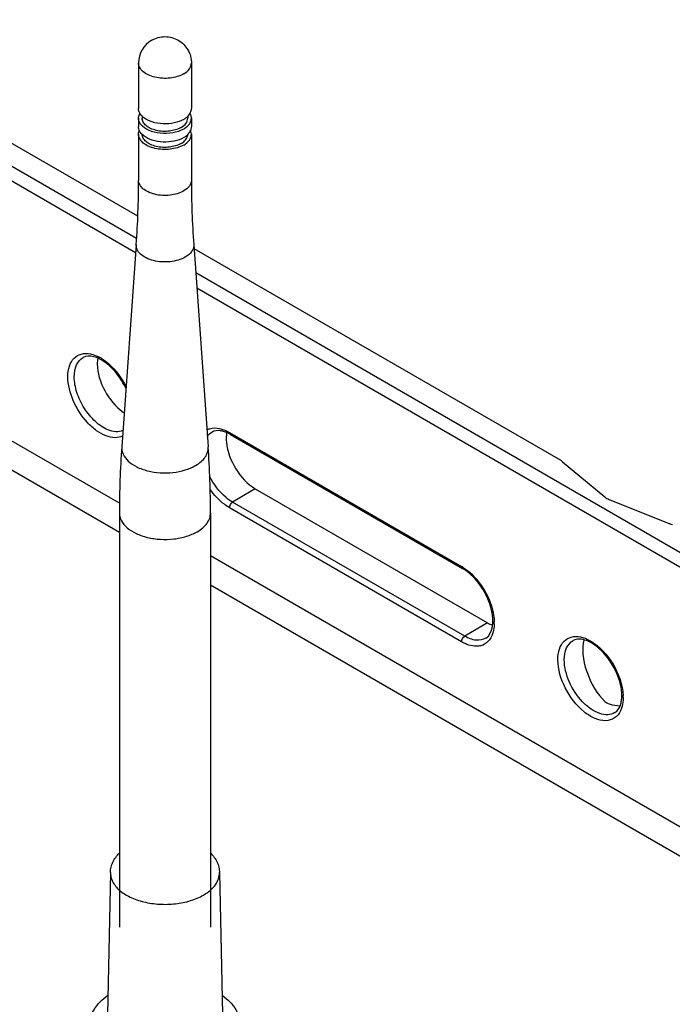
# Model space of a CAD drawing. Header units: inches. Extents: x 0 to 34, y 0 to 22.
# Tile 86 of 124: x 23.7 to 25.1, y 5.9 to 8. Entities that reach past the tile are written whole.
import ezdxf

# ---------------------------------------------------------------- set-up
doc = ezdxf.new("R2010")
doc.units = ezdxf.units.IN
doc.header["$LTSCALE"] = 1.87
doc.header["$MEASUREMENT"] = 0
doc.layers.get('0').update_dxf_attribs({"linetype": 'CONTINUOUS'})
doc.layers.add('02___PRT_ALL_AXES', color=7, linetype='CONTINUOUS')

msp = doc.modelspace()

# ---------------------------------------------------------------- linework, layer by layer
at = {"color": 7, "linetype": 'CONTINUOUS'}
for p, q in [((23.9803, 7.6206), (23.2457, 8.0448)), ((23.9778, 7.5722), (23.2036, 8.0192)), ((23.9758, 7.5416), (23.19, 7.9953)), ((24.8926, 7.0939), (24.1018, 7.5505)), ((26.7391, 5.9778), (24.1055, 7.4984)), ((26.7256, 5.9539), (24.1079, 7.4653)), ((23.9409, 7.0012), (23.5034, 7.2538)), ((23.9407, 6.9379), (23.4691, 7.2101)), ((24.1783, 7.1542), (24.6794, 6.8648)), ((24.1803, 7.1497), (24.6814, 6.8603)), ((24.897, 7.0908), (24.9886, 7.0147)), ((24.234, 7.0326), (24.1851, 7.0035)), ((24.234, 7.0326), (24.7351, 6.7433)), ((24.6794, 6.7021), (24.1783, 6.9915)), ((24.6862, 6.7141), (24.1851, 7.0035)), ((24.9983, 7.0091), (25.1291, 6.9569)), ((26.314, 5.631), (24.1375, 6.8877)), ((26.261, 5.5981), (24.1375, 6.8242)), ((24.7351, 6.7433), (24.6862, 6.7141)), ((25.0249, 6.5592), (25.0226, 6.5535)), ((23.9214, 6.2044), (23.9149, 5.8987)), ((24.1568, 6.2044), (24.1633, 5.8987))]:
    msp.add_line(p, q, dxfattribs=at)
for centre, radius, start, end in [((22.0338, 7.6984), 1.9483, 355.9047, 0.0002), ((26.0444, 7.6984), 1.9483, 179.9998, 184.0953), ((23.8531, 7.2338), 0.0936, 58.6686, 61.1215), ((24.0034, 7.2754), 0.095, 234.7938, 236.5145), ((24.2377, 7.1422), 0.0663, 170.3874, 174.2288), ((24.1404, 7.0806), 0.0798, 59.9793, 62.804), ((25.9409, 6.98), 2.0002, 175.9046, 180.0002), ((22.1373, 6.98), 2.0002, 359.9998, 4.0954), ((24.6311, 6.7812), 0.0966, 57.562, 59.9811), ((24.6562, 6.7428), 0.0936, 358.8828, 1.3361), ((24.9456, 6.5861), 0.0797, 357.1935, 0.0191), ((24.9317, 6.582), 0.0966, 0.0173, 2.4371)]:
    msp.add_arc(centre, radius, start, end, dxfattribs=at)
for centre, major_axis, ratio, start_param, end_param in [((24.8648, 7.077), (0.0394, 0.0009), 0.592297, 0.59707, 0.771603), ((25.0209, 7.0286), (0.0394, 0.0009), 0.592297, -2.544522, -2.195457), ((25.1065, 6.9374), (0.0394, 0.0009), 0.592297, 0.771603, 0.946136), ((24.9927, 6.6427), (-0.0344, 0.0828), 0.469272, 0.531389, 2.337673), ((24.9924, 6.6429), (0.0585, -0.0684), 0.666509, -0.828903, -0.506246)]:
    msp.add_ellipse(centre, major_axis=major_axis, ratio=ratio, start_param=start_param, end_param=end_param, dxfattribs=at)
for points, knots in [([(24.0795, 7.6751), (24.0706, 7.67), (24.0495, 7.6643), (24.0228, 7.6656), (24.0032, 7.6722), (23.9918, 7.6791), (23.984, 7.688), (23.982, 7.6951), (23.982, 7.6984)], [0, 0, 0, 0, 0.269859, 0.561308, 0.69545, 0.813131, 0.912849, 1, 1, 1, 1]), ([(24.0962, 7.6984), (24.0962, 7.6939), (24.0923, 7.684), (24.0842, 7.6778), (24.0795, 7.6751)], [0, 0, 0, 0, 0.449222, 1, 1, 1, 1]), ([(24.083, 7.5324), (24.0732, 7.5268), (24.0557, 7.5221), (24.0322, 7.5216), (24.0145, 7.5243), (23.9989, 7.5298), (23.9865, 7.5377), (23.9784, 7.5477), (23.9768, 7.5556), (23.977, 7.5592)], [0, 0, 0, 0, 0.271436, 0.419839, 0.564906, 0.698523, 0.814975, 0.913279, 1, 1, 1, 1]), ([(24.1012, 7.5592), (24.1013, 7.5568), (24.1008, 7.5516), (24.0971, 7.5442), (24.0911, 7.5376), (24.0859, 7.5341), (24.083, 7.5324)], [0, 0, 0, 0, 0.218105, 0.450125, 0.709025, 1, 1, 1, 1]), ([(23.8295, 7.2742), (23.8295, 7.282), (23.8312, 7.2965), (23.8412, 7.3151), (23.8586, 7.3251), (23.8717, 7.3248), (23.8781, 7.3235)], [0, 0, 0, 0, 0.290074, 0.533575, 0.756654, 1, 1, 1, 1]), ([(23.8433, 7.2742), (23.8433, 7.2829), (23.8454, 7.299), (23.8562, 7.3122), (23.8624, 7.3156)], [0, 0, 0, 0, 0.551189, 1, 1, 1, 1]), ([(23.9551, 7.248), (23.9496, 7.26), (23.9394, 7.2768), (23.9221, 7.2956), (23.9015, 7.3129), (23.876, 7.323), (23.8624, 7.3156)], [0, 0, 0, 0, 0.322935, 0.477326, 0.61999, 1, 1, 1, 1]), ([(23.8781, 7.3235), (23.8797, 7.3232), (23.8868, 7.3214), (23.8935, 7.3185), (23.8983, 7.3158)], [0, 0, 0, 0, 0.235008, 1, 1, 1, 1]), ([(23.9018, 7.3138), (23.9072, 7.3105), (23.9293, 7.2939), (23.946, 7.2708), (23.9553, 7.2518)], [0, 0, 0, 0, 0.230183, 1, 1, 1, 1]), ([(23.893, 7.3019), (23.893, 7.282), (23.9059, 7.2421), (23.932, 7.2096), (23.9487, 7.1978)], [0, 0, 0, 0, 0.493204, 1, 1, 1, 1]), ([(23.9481, 7.1464), (23.943, 7.1438), (23.9304, 7.1413), (23.9105, 7.1459), (23.8902, 7.1575), (23.8638, 7.1815), (23.839, 7.2203), (23.8295, 7.2567), (23.8295, 7.2742)], [0, 0, 0, 0, 0.087546, 0.18829, 0.306783, 0.441172, 0.731621, 1, 1, 1, 1]), ([(23.9485, 7.1582), (23.9438, 7.1561), (23.9323, 7.1545), (23.9109, 7.1602), (23.8866, 7.1774), (23.8638, 7.2054), (23.8479, 7.2386), (23.8433, 7.2627), (23.8433, 7.2742)], [0, 0, 0, 0, 0.08808, 0.189941, 0.374375, 0.586931, 0.803919, 1, 1, 1, 1]), ([(24.1293, 7.1595), (24.1312, 7.1606), (24.1399, 7.1642), (24.1498, 7.1641), (24.1568, 7.1627)], [0, 0, 0, 0, 0.236665, 1, 1, 1, 1]), ([(24.1568, 7.1627), (24.1586, 7.1623), (24.1661, 7.1604), (24.1732, 7.1571), (24.1783, 7.1542)], [0, 0, 0, 0, 0.234607, 1, 1, 1, 1]), ([(24.1656, 7.1561), (24.1633, 7.1568), (24.1551, 7.1586), (24.146, 7.1577), (24.1408, 7.1548)], [0, 0, 0, 0, 0.296136, 1, 1, 1, 1]), ([(24.1769, 7.1515), (24.1759, 7.152), (24.1723, 7.1538), (24.1685, 7.1553), (24.1656, 7.1561)], [0, 0, 0, 0, 0.263829, 1, 1, 1, 1]), ([(24.1717, 7.1489), (24.1716, 7.1476), (24.1712, 7.1423), (24.1714, 7.137), (24.1717, 7.1329)], [0, 0, 0, 0, 0.239726, 1, 1, 1, 1]), ([(24.1783, 7.1542), (24.1783, 7.1537), (24.1784, 7.152), (24.1793, 7.1503), (24.1803, 7.1497)], [0, 0, 0, 0, 0.29397, 1, 1, 1, 1]), ([(23.9458, 7.1229), (23.9454, 7.1175), (23.9479, 7.1055), (23.96, 7.0905), (23.9786, 7.0785), (24.0021, 7.0703), (24.0287, 7.0663), (24.0561, 7.0668), (24.0821, 7.0719), (24.0981, 7.0784), (24.1051, 7.0825)], [0, 0, 0, 0, 0.086599, 0.184763, 0.30105, 0.434479, 0.579342, 0.727535, 0.870312, 1, 1, 1, 1]), ([(24.1051, 7.0825), (24.1095, 7.085), (24.1172, 7.0904), (24.1263, 7.1003), (24.1318, 7.1113), (24.1327, 7.1192), (24.1324, 7.1229)], [0, 0, 0, 0, 0.291035, 0.549851, 0.781904, 1, 1, 1, 1]), ([(24.1717, 7.1329), (24.1736, 7.1126), (24.1887, 7.0737), (24.2168, 7.0426), (24.234, 7.0326)], [0, 0, 0, 0, 0.506784, 1, 1, 1, 1]), ([(24.1851, 7.0035), (24.1801, 7.0063), (24.1596, 7.0212), (24.1441, 7.0423), (24.1355, 7.0597)], [0, 0, 0, 0, 0.228719, 1, 1, 1, 1]), ([(24.1783, 6.9915), (24.1745, 6.9937), (24.1585, 7.0045), (24.1453, 7.019), (24.1368, 7.031)], [0, 0, 0, 0, 0.230455, 1, 1, 1, 1]), ([(23.9407, 6.98), (23.9407, 6.9743), (23.9441, 6.962), (23.9575, 6.9468), (23.9773, 6.9348), (24.0019, 6.9265), (24.0296, 6.9226), (24.058, 6.9234), (24.0849, 6.9288), (24.1014, 6.9356), (24.1087, 6.9398)], [0, 0, 0, 0, 0.086938, 0.186412, 0.303806, 0.43762, 0.582121, 0.729436, 0.871172, 1, 1, 1, 1]), ([(24.1087, 6.9398), (24.113, 6.9423), (24.1209, 6.9477), (24.1302, 6.9576), (24.1361, 6.9684), (24.1375, 6.9763), (24.1375, 6.98)], [0, 0, 0, 0, 0.289766, 0.549057, 0.782218, 1, 1, 1, 1]), ([(24.6794, 6.8648), (24.6794, 6.8643), (24.6795, 6.8627), (24.6804, 6.8609), (24.6814, 6.8603)], [0, 0, 0, 0, 0.29397, 1, 1, 1, 1]), ([(24.6996, 6.8468), (24.6981, 6.8481), (24.6925, 6.8531), (24.6863, 6.8575), (24.6814, 6.8603)], [0, 0, 0, 0, 0.263652, 1, 1, 1, 1]), ([(24.6829, 6.8627), (24.6844, 6.8617), (24.6908, 6.8575), (24.6966, 6.8526), (24.7009, 6.8486)], [0, 0, 0, 0, 0.239896, 1, 1, 1, 1]), ([(24.7317, 6.71), (24.7485, 6.7202), (24.7489, 6.7573), (24.7387, 6.7895), (24.7254, 6.8176), (24.711, 6.8364), (24.6996, 6.8468)], [0, 0, 0, 0, 0.390143, 0.538596, 0.694893, 1, 1, 1, 1]), ([(24.7009, 6.8486), (24.7154, 6.8348), (24.7381, 6.8023), (24.7494, 6.7639), (24.7498, 6.745)], [0, 0, 0, 0, 0.514523, 1, 1, 1, 1]), ([(24.7498, 6.741), (24.7498, 6.7391), (24.7494, 6.7318), (24.7481, 6.7246), (24.7464, 6.7196)], [0, 0, 0, 0, 0.265812, 1, 1, 1, 1]), ([(24.7464, 6.7196), (24.7443, 6.7134), (24.738, 6.7018), (24.7265, 6.6952), (24.7206, 6.6937)], [0, 0, 0, 0, 0.521638, 1, 1, 1, 1]), ([(24.7206, 6.6937), (24.7176, 6.6929), (24.7033, 6.6913), (24.689, 6.6966), (24.6794, 6.7021)], [0, 0, 0, 0, 0.221595, 1, 1, 1, 1]), ([(24.7317, 6.71), (24.7256, 6.7063), (24.7088, 6.7035), (24.6938, 6.7098), (24.6862, 6.7141)], [0, 0, 0, 0, 0.448803, 1, 1, 1, 1]), ([(24.8873, 6.6634), (24.8873, 6.6712), (24.889, 6.6857), (24.8991, 6.7043), (24.9164, 6.7143), (24.9295, 6.714), (24.9359, 6.7127)], [0, 0, 0, 0, 0.290074, 0.533575, 0.756654, 1, 1, 1, 1]), ([(24.9011, 6.6634), (24.9011, 6.6721), (24.9033, 6.6882), (24.9141, 6.7014), (24.9203, 6.7048)], [0, 0, 0, 0, 0.551189, 1, 1, 1, 1]), ([(25.0254, 6.5861), (25.0254, 6.6024), (25.0163, 6.6363), (24.9933, 6.6725), (24.9686, 6.6948), (24.9476, 6.7072), (24.9287, 6.7094), (24.9203, 6.7048)], [0, 0, 0, 0, 0.277057, 0.580588, 0.719197, 0.837546, 1, 1, 1, 1]), ([(24.9359, 6.7127), (24.9394, 6.712), (24.9439, 6.7107), (24.9482, 6.7089), (24.9494, 6.7084)], [0, 0, 0, 0, 0.739282, 1, 1, 1, 1]), ([(24.9578, 6.7041), (24.978, 6.6924), (25.0104, 6.6557), (25.0272, 6.6098), (25.0282, 6.5862)], [0, 0, 0, 0, 0.496843, 1, 1, 1, 1]), ([(25.0226, 6.5535), (25.0197, 6.5473), (25.011, 6.5359), (24.9893, 6.5299), (24.9656, 6.5359), (24.9325, 6.5573), (24.9003, 6.6001), (24.8873, 6.6425), (24.8873, 6.6634)], [0, 0, 0, 0, 0.092886, 0.183431, 0.289359, 0.417167, 0.715275, 1, 1, 1, 1]), ([(25.0101, 6.5493), (25.0056, 6.5466), (24.9944, 6.5435), (24.9762, 6.5469), (24.9576, 6.5569), (24.9331, 6.5784), (24.91, 6.6138), (24.9011, 6.6472), (24.9011, 6.6634)], [0, 0, 0, 0, 0.087024, 0.186344, 0.3037, 0.437738, 0.729564, 1, 1, 1, 1]), ([(25.0101, 6.5493), (25.0116, 6.5502), (25.0183, 6.5554), (25.022, 6.5637), (25.0236, 6.5701)], [0, 0, 0, 0, 0.216268, 1, 1, 1, 1]), ([(25.0236, 6.5701), (25.0238, 6.5711), (25.0247, 6.575), (25.0251, 6.5791), (25.0253, 6.5822)], [0, 0, 0, 0, 0.236251, 1, 1, 1, 1]), ([(25.0282, 6.5821), (25.0282, 6.58), (25.028, 6.5723), (25.0267, 6.5646), (25.0249, 6.5592)], [0, 0, 0, 0, 0.265945, 1, 1, 1, 1]), ([(23.9214, 6.2044), (23.9215, 6.2082), (23.9225, 6.2159), (23.9277, 6.2307), (23.9348, 6.2404), (23.9404, 6.246)], [0, 0, 0, 0, 0.246605, 0.494412, 1, 1, 1, 1]), ([(24.1378, 6.246), (24.1434, 6.2404), (24.1505, 6.2307), (24.1557, 6.2159), (24.1567, 6.2082), (24.1568, 6.2044)], [0, 0, 0, 0, 0.505591, 0.753406, 1, 1, 1, 1]), ([(23.9214, 6.2044), (23.9213, 6.201), (23.9221, 6.1941), (23.9259, 6.1841), (23.9321, 6.1746), (23.944, 6.1624), (23.9645, 6.1497), (23.994, 6.1397), (24.0272, 6.1349), (24.0614, 6.1358), (24.0937, 6.1422), (24.1136, 6.1504), (24.1223, 6.1555)], [0, 0, 0, 0, 0.042866, 0.087381, 0.135034, 0.186798, 0.303736, 0.437294, 0.581749, 0.729164, 0.871064, 1, 1, 1, 1]), ([(24.1223, 6.1555), (24.1276, 6.1585), (24.1371, 6.1651), (24.1484, 6.177), (24.1554, 6.1903), (24.1569, 6.1998), (24.1568, 6.2044)], [0, 0, 0, 0, 0.290201, 0.549317, 0.782169, 1, 1, 1, 1]), ([(23.8737, 5.8666), (23.8738, 5.8737), (23.8761, 5.888), (23.8849, 5.9078), (23.8984, 5.9254), (23.9095, 5.9351), (23.9156, 5.9396)], [0, 0, 0, 0, 0.244813, 0.491107, 0.74155, 1, 1, 1, 1]), ([(24.1627, 5.9396), (24.1687, 5.9351), (24.1799, 5.9253), (24.1933, 5.9078), (24.2021, 5.888), (24.2044, 5.8737), (24.2045, 5.8666)], [0, 0, 0, 0, 0.258432, 0.50887, 0.755178, 1, 1, 1, 1])]:
    msp.add_open_spline(points, degree=3, knots=knots, dxfattribs=at)
for points in [[(23.894, 7.3143), (23.8933, 7.3102), (23.893, 7.306), (23.893, 7.3019)], [(24.1303, 7.1453), (24.133, 7.1492), (24.1367, 7.1526), (24.1408, 7.1548)], [(24.1783, 6.9915), (24.1783, 6.9961), (24.1812, 7.0011), (24.1851, 7.0035)], [(24.7351, 6.7433), (24.7387, 6.7412), (24.7424, 6.7394), (24.7463, 6.738)], [(24.6794, 6.7021), (24.6794, 6.7067), (24.6823, 6.7118), (24.6862, 6.7141)], [(24.9494, 6.7084), (24.9523, 6.7071), (24.9551, 6.7057), (24.9578, 6.7041)], [(24.9886, 6.5736), (24.9913, 6.5711), (24.9947, 6.5692), (24.9983, 6.568)]]:
    msp.add_open_spline(points, degree=3, dxfattribs=at)
at = {"layer": '02___PRT_ALL_AXES', "color": 7, "linetype": 'CONTINUOUS'}
for p, q in [((23.982, 7.9511), (23.982, 7.853)), ((24.0962, 7.9511), (24.0962, 7.853)), ((23.982, 7.8321), (23.982, 7.8137)), ((23.9899, 7.837), (23.9899, 7.8321)), ((24.0866, 7.8347), (24.0892, 7.8372)), ((24.0883, 7.8365), (24.0883, 7.8321)), ((24.0962, 7.8321), (24.0962, 7.8137)), ((24.0892, 7.7979), (24.0916, 7.8007)), ((23.982, 7.7976), (23.982, 7.6984)), ((23.9934, 7.7939), (23.9894, 7.7974)), ((24.0962, 7.7976), (24.0962, 7.6984)), ((23.977, 7.5592), (23.9458, 7.1229)), ((24.1012, 7.5592), (24.1324, 7.1229)), ((23.9407, 6.98), (23.9407, 6.086)), ((24.1375, 6.98), (24.1375, 6.086))]:
    msp.add_line(p, q, dxfattribs=at)
for centre, radius, start, end in [((24.0391, 7.9511), 0.0571, 120.0016, 180), ((24.0186, 7.866), 0.0413, 230.0204, 232.3688), ((24.0646, 7.8212), 0.0339, 315.2192, 316.5766)]:
    msp.add_arc(centre, radius, start, end, dxfattribs=at)
for points, knots in [([(24.0106, 8.0005), (24.0191, 8.0054), (24.0391, 8.0109), (24.069, 8.0028), (24.0909, 7.981), (24.0962, 7.9609), (24.0962, 7.9511)], [0, 0, 0, 0, 0.249985, 0.499902, 0.74992, 1, 1, 1, 1]), ([(24.0795, 7.9278), (24.0706, 7.9227), (24.0495, 7.917), (24.0228, 7.9183), (24.0032, 7.9248), (23.9918, 7.9318), (23.984, 7.9407), (23.982, 7.9478), (23.982, 7.9511)], [0, 0, 0, 0, 0.269861, 0.56131, 0.695452, 0.813132, 0.912849, 1, 1, 1, 1]), ([(24.0795, 7.9278), (24.0842, 7.9305), (24.0906, 7.9355), (24.0954, 7.9444), (24.0962, 7.9489), (24.0962, 7.9511)], [0, 0, 0, 0, 0.547722, 0.78156, 1, 1, 1, 1]), ([(23.9921, 7.8343), (23.9891, 7.8368), (23.9841, 7.8423), (23.982, 7.8497), (23.982, 7.853)], [0, 0, 0, 0, 0.534856, 1, 1, 1, 1]), ([(23.982, 7.8321), (23.982, 7.833), (23.9823, 7.8366), (23.9835, 7.84), (23.9848, 7.8424)], [0, 0, 0, 0, 0.243862, 1, 1, 1, 1]), ([(24.0892, 7.8372), (24.0913, 7.8395), (24.0948, 7.8443), (24.0962, 7.8503), (24.0962, 7.853)], [0, 0, 0, 0, 0.525867, 1, 1, 1, 1]), ([(24.0962, 7.8321), (24.0962, 7.8331), (24.0959, 7.8368), (24.0945, 7.8405), (24.093, 7.8429)], [0, 0, 0, 0, 0.243105, 1, 1, 1, 1]), ([(23.987, 7.8186), (23.9862, 7.8197), (23.9835, 7.8237), (23.982, 7.8286), (23.982, 7.8321)], [0, 0, 0, 0, 0.268268, 1, 1, 1, 1]), ([(24.0739, 7.812), (24.0663, 7.8077), (24.0481, 7.8027), (24.0251, 7.8039), (24.0082, 7.8095), (23.9983, 7.8155), (23.9916, 7.8232), (23.9899, 7.8293), (23.9899, 7.8321)], [0, 0, 0, 0, 0.269871, 0.561315, 0.695455, 0.813132, 0.912848, 1, 1, 1, 1]), ([(24.0795, 7.8297), (24.0732, 7.8261), (24.0585, 7.821), (24.0352, 7.8192), (24.0125, 7.8228), (23.9988, 7.8291), (23.9934, 7.8333)], [0, 0, 0, 0, 0.241963, 0.509746, 0.772143, 1, 1, 1, 1]), ([(24.0739, 7.812), (24.078, 7.8144), (24.085, 7.8198), (24.0883, 7.8283), (24.0883, 7.8321)], [0, 0, 0, 0, 0.55082, 1, 1, 1, 1]), ([(24.0795, 7.8297), (24.0801, 7.8301), (24.0826, 7.8316), (24.085, 7.8333), (24.0866, 7.8347)], [0, 0, 0, 0, 0.259637, 1, 1, 1, 1]), ([(24.0795, 7.8088), (24.0842, 7.8116), (24.0906, 7.8166), (24.0954, 7.8254), (24.0962, 7.83), (24.0962, 7.8321)], [0, 0, 0, 0, 0.547722, 0.78156, 1, 1, 1, 1]), ([(23.986, 7.8015), (23.9854, 7.8024), (23.9832, 7.8061), (23.982, 7.8105), (23.982, 7.8137)], [0, 0, 0, 0, 0.265098, 1, 1, 1, 1]), ([(23.982, 7.7976), (23.982, 7.7997), (23.9825, 7.8026), (23.9836, 7.8053), (23.9839, 7.806)], [0, 0, 0, 0, 0.742535, 1, 1, 1, 1]), ([(24.0795, 7.8088), (24.0723, 7.8047), (24.0554, 7.7993), (24.0292, 7.7985), (24.0049, 7.8042), (23.9913, 7.8131), (23.987, 7.8186)], [0, 0, 0, 0, 0.250901, 0.527332, 0.788062, 1, 1, 1, 1]), ([(24.0916, 7.8007), (24.0924, 7.8017), (24.0949, 7.8056), (24.0962, 7.8103), (24.0962, 7.8137)], [0, 0, 0, 0, 0.266893, 1, 1, 1, 1]), ([(24.0962, 7.7976), (24.0962, 7.7996), (24.0958, 7.8023), (24.0948, 7.8048), (24.0946, 7.8054)], [0, 0, 0, 0, 0.743458, 1, 1, 1, 1]), ([(24.0795, 7.7743), (24.0706, 7.7692), (24.0495, 7.7635), (24.0228, 7.7648), (24.0032, 7.7713), (23.9918, 7.7783), (23.984, 7.7872), (23.982, 7.7943), (23.982, 7.7976)], [0, 0, 0, 0, 0.269861, 0.56131, 0.695452, 0.813132, 0.912849, 1, 1, 1, 1]), ([(24.0739, 7.7775), (24.0663, 7.7731), (24.0481, 7.7682), (24.0251, 7.7693), (24.0082, 7.775), (23.9983, 7.781), (23.9916, 7.7886), (23.9899, 7.7947), (23.9899, 7.7976)], [0, 0, 0, 0, 0.269871, 0.561315, 0.695455, 0.813132, 0.912848, 1, 1, 1, 1]), ([(24.0795, 7.7903), (24.0732, 7.7867), (24.0585, 7.7816), (24.0352, 7.7798), (24.0125, 7.7834), (23.9988, 7.7897), (23.9934, 7.7939)], [0, 0, 0, 0, 0.241963, 0.509746, 0.772143, 1, 1, 1, 1]), ([(24.0739, 7.7775), (24.0751, 7.7782), (24.0793, 7.7809), (24.083, 7.7844), (24.085, 7.7874)], [0, 0, 0, 0, 0.272628, 1, 1, 1, 1]), ([(24.0795, 7.7743), (24.0842, 7.777), (24.0906, 7.782), (24.0954, 7.7909), (24.0962, 7.7954), (24.0962, 7.7976)], [0, 0, 0, 0, 0.547722, 0.78156, 1, 1, 1, 1]), ([(24.0795, 7.7903), (24.0803, 7.7909), (24.0836, 7.7929), (24.0867, 7.7953), (24.0887, 7.7973)], [0, 0, 0, 0, 0.263461, 1, 1, 1, 1]), ([(24.085, 7.7874), (24.0855, 7.7881), (24.0873, 7.7911), (24.0882, 7.7946), (24.0883, 7.7971)], [0, 0, 0, 0, 0.263994, 1, 1, 1, 1])]:
    msp.add_open_spline(points, degree=3, knots=knots, dxfattribs=at)
msp.add_open_spline([(23.9894, 7.7974), (23.9882, 7.7987), (23.987, 7.8), (23.986, 7.8015)], degree=3, dxfattribs=at)

doc.saveas('drawing.dxf')
